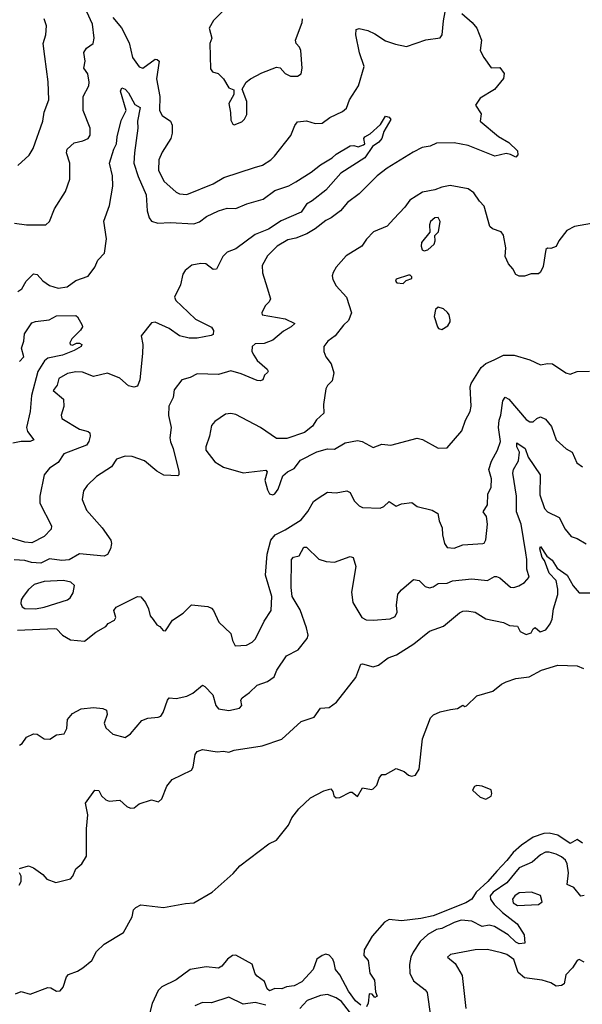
# Model space of a CAD drawing. Extents: x 1552294 to 1694791, y 811929 to 917222.
# Tile 129 of 256: x 1620356 to 1623554, y 823748 to 829340. Entities that reach past the tile are written whole.
import ezdxf

# ---------------------------------------------------------------- set-up
doc = ezdxf.new("R2010")
doc.units = 0

msp = doc.modelspace()

# ---------------------------------------------------------------- linework, layer by layer
at = {"layer": '0CON10XD'}
for points in [[(1620885, 829353.3), (1620935, 829294), (1620978.6, 829208.6), (1620996.1, 829126.1), (1621035, 829072.5), (1621055, 829066), (1621125, 829115.7), (1621136.7, 829115), (1621148.6, 829105), (1621133, 829005), (1621153.1, 828905), (1621149.5, 828825), (1621165, 828795.8), (1621213.7, 828763.7), (1621222.1, 828742.1), (1621222.2, 828695), (1621215.7, 828665), (1621165, 828588), (1621146.3, 828543.7), (1621145.5, 828485), (1621175, 828423.3), (1621245, 828361.1), (1621265, 828351.5), (1621305, 828348.2), (1621455, 828409.1), (1621516.2, 828445), (1621690.7, 828500.7), (1621735.5, 828514.5), (1621784, 828545), (1621804.3, 828565), (1621897.6, 828682.4), (1621920.2, 828739.8), (1621935, 828760.8), (1621985, 828766.4), (1622035, 828751.2), (1622075, 828753.6), (1622118.6, 828785), (1622190.9, 828819.1), (1622213, 828837), (1622229.4, 828885), (1622282.2, 828965), (1622314.5, 829075), (1622287.7, 829152.3), (1622267.1, 829255), (1622267.5, 829285), (1622285, 829290), (1622335, 829278.5), (1622375, 829260), (1622435, 829220), (1622490.9, 829200.9), (1622555, 829188.6), (1622665, 829225.7), (1622745, 829236.7), (1622757.5, 829255), (1622763.8, 829333.8), (1622780, 829415)], [(1621572.5, 829455), (1621458.2, 829335), (1621432.6, 829292.6), (1621448.6, 829235), (1621435.8, 829205), (1621441.2, 829061.2), (1621452.5, 829045), (1621484, 829034), (1621513.9, 829003.9), (1621543.6, 828953.6), (1621572.5, 828942.5), (1621573.8, 828915), (1621543.8, 828865), (1621553.9, 828813.9), (1621555, 828770), (1621566.4, 828746.4), (1621575, 828743.8), (1621618.8, 828761.2), (1621633.3, 828775), (1621647.3, 828802.7), (1621646, 828875), (1621620, 828945), (1621642.5, 828985), (1621666.7, 829005), (1621731.1, 829038.9), (1621815, 829070.5), (1621836.3, 829066.3), (1621864.4, 829035), (1621895, 829019.2), (1621935, 829020), (1621955, 829033.8), (1621962, 829065), (1621952.9, 829165), (1621945.6, 829185), (1621928, 829205), (1621922.5, 829225), (1621961.1, 829325), (1621963.1, 829345)], [(1622868.6, 829375), (1622927.5, 829325), (1622955, 829292.5), (1622980, 829225), (1622973.9, 829166.1), (1622994.3, 829125), (1623035, 829067.5), (1623085, 829068.8), (1623108.6, 829035), (1623105, 829006.7), (1623055, 828944.2), (1622973.3, 828895), (1622946.7, 828855), (1622978.8, 828805), (1622973.8, 828765), (1623077, 828677), (1623135, 828642.9), (1623184.4, 828595), (1623186.2, 828573.8), (1623175, 828558.8), (1623145, 828575.6), (1623120.9, 828580.9), (1623055.6, 828565.6), (1622905, 828625.7), (1622825, 828640.3), (1622725, 828640), (1622688, 828622), (1622642.5, 828615), (1622592.7, 828587.3), (1622445, 828497.8), (1622387.2, 828452.8), (1622285, 828350.8), (1622218.1, 828301.9), (1622178.5, 828255), (1622126.7, 828215), (1622095, 828199.6), (1622035, 828152.5), (1621988, 828125), (1621925, 828100), (1621880.2, 828089.8), (1621819.2, 828055), (1621765, 827999.2), (1621734.4, 827945), (1621735, 827902.5), (1621762.5, 827817.5), (1621781.2, 827755), (1621772.9, 827737.1), (1621751.2, 827715), (1621731.2, 827675), (1621733.8, 827665), (1621865, 827640.6), (1621920, 827615), (1621898.8, 827595), (1621855, 827571.1), (1621795, 827520.8), (1621745, 827501.6), (1621695, 827498.9), (1621677.1, 827485), (1621675.6, 827455.6), (1621685.7, 827435), (1621705.6, 827405), (1621762.5, 827355), (1621768, 827345), (1621764.1, 827335.9), (1621747.9, 827322.1), (1621737.5, 827295), (1621725, 827288.9), (1621705, 827290.7), (1621615, 827329.5), (1621555, 827345.4), (1621485, 827324.4), (1621365, 827328.6), (1621325, 827307.5), (1621276.7, 827295), (1621232.8, 827237.2), (1621228.6, 827195), (1621203.6, 827145), (1621201.7, 827091.7), (1621217.1, 827025), (1621210, 826965), (1621213.4, 826943.4), (1621228.2, 826905), (1621259.4, 826775), (1621261.2, 826755), (1621255, 826748.8), (1621175, 826753.5), (1621135, 826775.6), (1621065, 826835.6), (1620995, 826858.9), (1620955, 826862.3), (1620906.9, 826845), (1620878.3, 826801.7), (1620792, 826745), (1620738.6, 826695), (1620718, 826665), (1620710.6, 826615), (1620735.5, 826555), (1620824.5, 826455), (1620873.5, 826385), (1620877.3, 826365), (1620872.5, 826335), (1620855, 826302.5), (1620835, 826293.1), (1620695, 826305.9), (1620636.8, 826273.2), (1620595, 826268.9), (1620525, 826277.8), (1620475, 826253.3), (1620422.3, 826257.7), (1620385, 826269.7), (1620325, 826271.8)], [(1620326.1, 828183.9), (1620395, 828174.4), (1620505, 828176.2), (1620525.7, 828194.3), (1620553, 828267), (1620615.8, 828365), (1620640, 828435), (1620640.9, 828525), (1620622.5, 828585), (1620625, 828606), (1620665, 828641.9), (1620715, 828651.5), (1620744, 828665), (1620756.7, 828685), (1620755.6, 828725), (1620716, 828825), (1620716.5, 828905), (1620747.9, 828965), (1620750.8, 828985), (1620743.1, 829033.1), (1620721.1, 829065), (1620728.2, 829105), (1620720.8, 829155), (1620735, 829179.2), (1620772.5, 829205), (1620778.9, 829235), (1620768.9, 829315), (1620737.8, 829385)], [(1620345, 828512.5), (1620409.7, 828570.3), (1620431.7, 828608.3), (1620487.1, 828765), (1620494.4, 828815), (1620520.8, 828885), (1620516.8, 828986.8), (1620497.8, 829132.2), (1620488.8, 829205), (1620504.4, 829255), (1620508.9, 829305), (1620495.6, 829345)], [(1620345, 827795.8), (1620367.4, 827812.6), (1620393.1, 827855), (1620435, 827897.1), (1620455, 827893.5), (1620487.1, 827857.1), (1620525, 827830.4), (1620575, 827815.6), (1620625, 827823.1), (1620675, 827860), (1620745, 827883.1), (1620782.9, 827935), (1620800, 827975), (1620838.6, 828015), (1620850, 828095), (1620834.6, 828195.4), (1620867.1, 828285), (1620886, 828395), (1620884, 828454), (1620865.5, 828525.5), (1620890.7, 828605), (1620906.5, 828635), (1620909.1, 828675), (1620932.7, 828767.3), (1620960.8, 828825), (1620928, 828935), (1620936.4, 828953.6), (1620955, 828945.6), (1620975, 828924.3), (1621009.6, 828859.6), (1621041.1, 828841.1), (1621025.8, 828765), (1621028.1, 828725), (1621007.9, 828585), (1621005.3, 828525), (1621028.9, 828448.9), (1621074, 828345), (1621080.4, 828255), (1621091.8, 828215), (1621105, 828195.8), (1621140, 828185), (1621211.5, 828188.5), (1621345, 828181.2), (1621377.9, 828192.1), (1621417.9, 828222.1), (1621485, 828255.3), (1621535, 828270.8), (1621585, 828267.7), (1621646.2, 828293.8), (1621739.3, 828320.7), (1621805, 828370.3), (1621885, 828397.5), (1621925, 828418.8), (1622013.1, 828475), (1622065, 828516.2), (1622131.2, 828555), (1622155, 828577.5), (1622235, 828623.8), (1622255, 828626), (1622278.8, 828618.8), (1622310.6, 828629.4), (1622317.5, 828635), (1622312.5, 828665), (1622318, 828675), (1622348.6, 828691.4), (1622405.7, 828744.3), (1622435, 828792.5), (1622456.1, 828786.1), (1622465.8, 828774.2), (1622425.8, 828705), (1622413.3, 828665), (1622396.7, 828645), (1622360.5, 828619.5), (1622317.8, 828555), (1622180.6, 828469.4), (1622095, 828372.8), (1622018.6, 828311.4), (1621985, 828293.6), (1621955, 828247.1), (1621842.5, 828197.5), (1621769.7, 828150.3), (1621695, 828119.8), (1621585, 828039.3), (1621535, 828020.8), (1621510.4, 827995), (1621475, 827923.8), (1621455, 827922.5), (1621413.3, 827953.3), (1621385, 827956.4), (1621335, 827945.3), (1621296.7, 827915), (1621282.7, 827895), (1621268.9, 827835), (1621234.7, 827765), (1621243.8, 827745), (1621275, 827716), (1621355, 827640), (1621445, 827593.9), (1621458.2, 827575), (1621455, 827552.7), (1621444.2, 827545.8), (1621365, 827531.4), (1621318.1, 827531.9), (1621264.3, 827545), (1621205, 827587.3), (1621125, 827622.5), (1621105, 827619.5), (1621046.5, 827545), (1621055.6, 827495), (1621053.1, 827445), (1621039.1, 827295), (1621025, 827259.2), (1621005, 827252.7), (1620975, 827260.8), (1620925.8, 827305), (1620855, 827332.2), (1620775, 827314), (1620712.4, 827337.6), (1620675, 827339.5), (1620628.3, 827331.7), (1620577.5, 827302.5), (1620568, 827265), (1620546.2, 827235), (1620604.3, 827185), (1620606.2, 827143.8), (1620590.6, 827095), (1620596, 827075), (1620695, 827015.5), (1620745, 827002.2), (1620754.6, 826994.6), (1620756.6, 826975), (1620748.9, 826945), (1620735, 826924.4), (1620606.2, 826875), (1620575, 826825.8), (1620525, 826792.9), (1620494.5, 826755), (1620470, 826635), (1620470, 826595), (1620535.6, 826465), (1620534.2, 826445.8), (1620494.2, 826405), (1620425, 826370), (1620385, 826372.5), (1620285, 826403.5)], [(1623605, 828183.3), (1623510, 828165), (1623465, 828143.3), (1623420, 828085), (1623405, 828052.5), (1623375, 828041.2), (1623355, 828043.3), (1623346.7, 828035), (1623331.2, 827938.8), (1623315, 827906.7), (1623305, 827897.5), (1623262.3, 827897.7), (1623225, 827883.3), (1623195, 827883.3), (1623175, 827892.5), (1623158.8, 827925), (1623134.5, 827954.5), (1623114.3, 827995), (1623118.9, 828045), (1623105, 828116.7), (1623092.5, 828135), (1623042.8, 828152.8), (1623027.9, 828165), (1622995, 828281.2), (1622968.9, 828308.9), (1622937.9, 828357.9), (1622905, 828379.1), (1622802.1, 828397.9), (1622755, 828388.9), (1622715, 828373.2), (1622645, 828361.3), (1622573.1, 828315), (1622544.2, 828275), (1622481.5, 828208.5), (1622445, 828168.1), (1622366.2, 828135), (1622326.7, 828093.3), (1622301.2, 828055), (1622210.7, 827999.3), (1622154.5, 827935.5), (1622137.5, 827905), (1622132, 827885), (1622136, 827865), (1622155, 827828.8), (1622213.5, 827765), (1622242.5, 827675), (1622225, 827632), (1622196, 827605), (1622148.8, 827545), (1622106.7, 827515), (1622083.8, 827485), (1622083.8, 827455), (1622096.2, 827425), (1622126.2, 827385), (1622141.2, 827335), (1622131.7, 827288.3), (1622105, 827262.5), (1622095.9, 827244.1), (1622083.1, 827155), (1622083.8, 827105), (1622042.6, 827067.4), (1622019.1, 827030.9), (1621974.4, 826995.6), (1621875, 826961.5), (1621815, 826961.1), (1621724.6, 827024.6), (1621585, 827098.6), (1621555, 827104.3), (1621525, 827099.2), (1621465, 827057.5), (1621446, 827035), (1621434.5, 826975), (1621414.4, 826915), (1621414.4, 826895), (1621465, 826828.6), (1621515, 826799.2), (1621625, 826765.8), (1621755, 826782.5), (1621762.5, 826772.5), (1621750, 826725), (1621765, 826670), (1621775, 826647.5), (1621795, 826642.5)], [(1622655, 828027.5), (1622675, 828032.5), (1622711.2, 828065), (1622717.5, 828085), (1622716.1, 828113.9), (1622735.7, 828135), (1622745.8, 828195), (1622735, 828216.2), (1622715, 828215.7), (1622690, 828195), (1622684.5, 828175), (1622686.2, 828133.8), (1622640, 828075), (1622637.5, 828055), (1622643.6, 828033.6), (1622655, 828027.5)], [(1622535, 827842.5), (1622551.7, 827858.3), (1622585, 827870), (1622585, 827880), (1622575, 827890), (1622565, 827890), (1622495, 827866.7), (1622492.5, 827855), (1622500, 827845), (1622535, 827842.5)], [(1622755, 827581.2), (1622788.3, 827601.7), (1622803.3, 827625), (1622803.3, 827635), (1622796.7, 827665), (1622787.7, 827677.7), (1622765, 827697.5), (1622735, 827707.5), (1622720, 827695), (1622712, 827655), (1622730, 827595), (1622736.4, 827586.4), (1622755, 827581.2)], [(1620355, 827398.6), (1620380, 827425), (1620365.4, 827475), (1620378.8, 827515), (1620383.1, 827556.9), (1620425, 827618), (1620445, 827626), (1620523.4, 827636.6), (1620565, 827658.5), (1620675, 827660), (1620685, 827653.3), (1620711.2, 827605), (1620713.3, 827595), (1620702.3, 827577.7), (1620652.3, 827527.7), (1620640, 827505), (1620642.5, 827495), (1620655, 827492), (1620677.7, 827502.3), (1620695, 827502.5), (1620708.8, 827495), (1620706, 827485), (1620665, 827460.6), (1620598.8, 827435), (1620515, 827418.5), (1620497.2, 827402.8), (1620458.5, 827341.5), (1620423.3, 827205), (1620415.3, 827115.3), (1620394.7, 827025), (1620400.8, 827000.8), (1620435.7, 826955), (1620415, 826944.7), (1620365, 826944.7), (1620316.2, 826935)], [(1621795, 826642.5), (1621805, 826646.7), (1621825, 826674.2), (1621850.7, 826749.3), (1621877, 826773), (1621915, 826791.2), (1621951.4, 826838.6), (1622045, 826886.7), (1622105, 826902.9), (1622145, 826900.8), (1622205, 826936.7), (1622275, 826950.8), (1622302.5, 826945), (1622365, 826910.8), (1622415, 826930), (1622465, 826923.1), (1622615, 826962.9), (1622645.6, 826955.6), (1622735, 826906.2), (1622785, 826908.8), (1622869.2, 827005), (1622888.9, 827065), (1622916.4, 827115), (1622921.9, 827145), (1622915.4, 827255), (1622921.8, 827275), (1622979.5, 827365), (1623005, 827387.2), (1623052.1, 827407.9), (1623105, 827434.4), (1623165.9, 827435.9), (1623255, 827408), (1623315, 827380), (1623355, 827387.5), (1623385, 827385.7), (1623460.8, 827335), (1623485, 827327.7), (1623525, 827341.5), (1623593.9, 827343.9)], [(1620343.9, 825873.9), (1620555, 825883.3), (1620565, 825880), (1620598.6, 825845), (1620645, 825818.9), (1620725, 825811.2), (1620788.1, 825861.9), (1620845, 825894.2), (1620858.6, 825911.4), (1620895, 825930), (1620902.5, 825945), (1620890, 825985), (1620905, 826003.3), (1621025, 826064.2), (1621045, 826062), (1621070.9, 826030.9), (1621088, 825995), (1621096.7, 825955), (1621113.6, 825933.6), (1621135, 825902.5), (1621153, 825893), (1621171.7, 825871.7), (1621185, 825870), (1621225, 825930), (1621285, 825968.8), (1621332.5, 826017.5), (1621425, 826007.1), (1621445, 825998.1), (1621456.7, 825985), (1621488, 825918), (1621556, 825855), (1621564.6, 825815), (1621580.8, 825785), (1621645, 825788), (1621676.7, 825805), (1621696.5, 825823.5), (1621745.4, 825924.6), (1621785.5, 825985), (1621789.6, 826065), (1621752.5, 826185), (1621762.6, 826305), (1621783.1, 826385), (1621807.3, 826415), (1621865, 826442.3), (1621955, 826500), (1621993.6, 826546.4), (1622025, 826603.8), (1622052.5, 826622.5), (1622105, 826656), (1622155, 826653.5), (1622215, 826665.4), (1622234.2, 826655), (1622256.9, 826606.9), (1622285, 826580), (1622305, 826570.5), (1622405, 826566.5), (1622425.4, 826574.6), (1622455, 826604), (1622495, 826577.1), (1622525, 826590), (1622585, 826598), (1622615, 826575.5), (1622700, 826555), (1622733.3, 826535), (1622740, 826495), (1622757.5, 826455), (1622758.6, 826415), (1622770.5, 826365), (1622785, 826342.5), (1622825, 826338.6), (1622875, 826357.5), (1622987.5, 826365), (1622995, 826367.5), (1623005, 826386.7), (1623015.4, 826475.4), (1623009.1, 826519.1), (1622990, 826545), (1623014.4, 826585), (1623016.7, 826645), (1623036.2, 826685), (1623036.5, 826733.5), (1623022.7, 826785), (1623036.7, 826833.3), (1623070.6, 826895), (1623087.7, 826945), (1623077.8, 827025), (1623080.4, 827065), (1623090.8, 827095), (1623101.9, 827175), (1623115, 827195.7), (1623135, 827185.5), (1623235, 827070), (1623255, 827055.7), (1623275, 827057.1), (1623295, 827075.7), (1623315, 827084.2), (1623345, 827070.8), (1623379.1, 827029.1), (1623404.2, 826955), (1623462.1, 826902.1), (1623496.7, 826885), (1623522.7, 826822.7), (1623555, 826800)], [(1620355, 825220), (1620370.4, 825229.6), (1620394.1, 825265.9), (1620435, 825283.6), (1620455, 825281.8), (1620495, 825255.6), (1620526.8, 825253.2), (1620565, 825279.2), (1620609.4, 825285), (1620624.4, 825315), (1620627.1, 825365), (1620655, 825399.2), (1620705, 825426.7), (1620775, 825434.5), (1620828.8, 825428.8), (1620848.5, 825418.5), (1620853.6, 825395), (1620835.8, 825345), (1620845, 825318.8), (1620885, 825282.5), (1620955, 825263.8), (1620985, 825284.2), (1621049.1, 825360.9), (1621085, 825373.8), (1621142, 825378), (1621157.7, 825385), (1621170.8, 825405), (1621195, 825475.8), (1621205, 825488), (1621245, 825485.6), (1621305, 825498.5), (1621340.6, 825515), (1621395, 825561.2), (1621407.5, 825552.5), (1621454.4, 825505), (1621471.1, 825445), (1621485, 825426.5), (1621545, 825417.2), (1621605, 825430), (1621617.7, 825445), (1621612.1, 825475), (1621620.6, 825489.4), (1621661.9, 825518.1), (1621705, 825560.9), (1621765, 825581.1), (1621802.1, 825607.9), (1621817.1, 825645), (1621873, 825727), (1621938.3, 825761.7), (1621990, 825825), (1621995.4, 825845), (1621986.7, 825886.7), (1621949.5, 825989.5), (1621904.7, 826065), (1621898.8, 826115), (1621900, 826275), (1621912.1, 826287.9), (1621944.2, 826295.8), (1621970, 826345), (1621985.8, 826345), (1622056.8, 826276.8), (1622097.7, 826262.3), (1622145, 826259.2), (1622235, 826291.5), (1622250.9, 826285), (1622267.1, 826235), (1622241.8, 826088.2), (1622249.6, 826029.6), (1622300, 825945), (1622325, 825932.2), (1622365, 825930.6), (1622462.4, 825937.6), (1622489.2, 825950.8), (1622500.8, 825975), (1622497.7, 826015), (1622505, 826077.5), (1622525, 826103.1), (1622595, 826160), (1622626.7, 826155), (1622660.8, 826120.8), (1622684.2, 826114.2), (1622705, 826119.5), (1622735, 826138.1), (1622785, 826139.6), (1622815, 826152.5), (1622925, 826163.8), (1623014.6, 826155.4), (1623055, 826178.1), (1623065, 826178.1), (1623085, 826170.9), (1623145, 826117.8), (1623165, 826115.6), (1623193.3, 826125), (1623225, 826142.9), (1623250.8, 826175), (1623238.9, 826218.9), (1623238.8, 826275), (1623231.7, 826311.7), (1623205.9, 826475), (1623180.3, 826545), (1623179.7, 826635), (1623157.9, 826765), (1623162.1, 826785), (1623190.4, 826835), (1623196.2, 826885), (1623181, 826915), (1623182.3, 826937.7), (1623228.8, 826905), (1623245.3, 826855), (1623313.3, 826755), (1623312.4, 826642.4), (1623338.5, 826565), (1623355.8, 826545), (1623422.6, 826512.6), (1623456.3, 826446.3), (1623490, 826405), (1623523.6, 826393.6), (1623576.1, 826363.9)], [(1620355, 824520), (1620405, 824534), (1620435, 824523.8), (1620486.7, 824485), (1620509.3, 824459.3), (1620560.7, 824440.7), (1620645, 824460), (1620657.5, 824475), (1620675, 824516.7), (1620708, 824545), (1620735, 824590), (1620736.1, 824743.9), (1620742.9, 824825), (1620729.3, 824890.7), (1620783.3, 824965), (1620805, 824963.3), (1620821.2, 824931.2), (1620845, 824908.8), (1620865, 824901.2), (1620925, 824908), (1620965, 824870.8), (1620985, 824862.2), (1621006.2, 824863.8), (1621035, 824886.2), (1621105, 824910), (1621145, 824897.5), (1621164.3, 824915), (1621192.3, 824987.7), (1621222.5, 825025), (1621331.4, 825078.6), (1621342, 825095), (1621353, 825167), (1621365, 825183.8), (1621395, 825195.7), (1621477.5, 825182.5), (1621515, 825185.4), (1621545, 825180), (1621575, 825191.9), (1621734.6, 825215.4), (1621846.4, 825253.6), (1621955, 825354.3), (1622030.3, 825379.7), (1622065, 825430), (1622115, 825433.8), (1622156.2, 825465), (1622266.7, 825605), (1622295, 825680), (1622305, 825682.5), (1622365, 825665.6), (1622396, 825674), (1622450, 825715), (1622497.6, 825732.4), (1622595.8, 825795), (1622685, 825866.9), (1622764, 825895), (1622855, 825970.9), (1622875, 825981.8), (1622897, 825983), (1622943.8, 825975), (1623005, 825937.1), (1623105, 825916.7), (1623139.7, 825899.7), (1623185, 825896.2), (1623201.2, 825865), (1623235, 825849.1), (1623262.1, 825857.9), (1623275, 825881.4), (1623285, 825887.3), (1623313.6, 825863.6), (1623345.8, 825875), (1623371.5, 825908.5), (1623381.8, 825935), (1623390.4, 825995), (1623414.7, 826075), (1623414.2, 826105), (1623405.3, 826155), (1623365, 826196.1), (1623337.9, 826267.9), (1623324.8, 826285), (1623311.8, 826335), (1623315, 826348.1), (1623352.6, 826292.6), (1623381.5, 826271.5), (1623410.9, 826225), (1623468.1, 826185), (1623502.5, 826125), (1623535, 826086), (1623625, 826085.8)], [(1620445, 825994), (1620495, 826003.4), (1620628, 826045), (1620643.1, 826056.9), (1620660.6, 826085), (1620667.6, 826127.6), (1620646.6, 826146.6), (1620605, 826155.3), (1620495, 826149.2), (1620437.7, 826132.3), (1620405.4, 826104.6), (1620375.7, 826065), (1620364.4, 826045), (1620363.1, 826025), (1620370, 826005), (1620385, 825995.7), (1620445, 825994)], [(1620332.7, 823807.3), (1620365, 823821.2), (1620415, 823805.8), (1620515, 823843.3), (1620532.5, 823842.5), (1620565, 823823.3), (1620585, 823824), (1620603.3, 823845), (1620622.5, 823905), (1620632.3, 823917.7), (1620685, 823936.9), (1620713.8, 823955), (1620765, 823996.9), (1620792.2, 824047.8), (1620835, 824088.7), (1620945.5, 824155), (1620994.5, 824245), (1621003.1, 824285), (1621015, 824297.1), (1621045, 824313.3), (1621173, 824297), (1621298.7, 824321.3), (1621346.4, 824323.6), (1621450, 824385), (1621569.7, 824490.3), (1621606.2, 824535), (1621771.1, 824658.9), (1621815, 824681.2), (1621883.8, 824765), (1621902.7, 824807.3), (1621942.1, 824857.9), (1622008.8, 824921.2), (1622085, 824961.2), (1622125, 824971.2), (1622135, 824957.5), (1622141.3, 824931.3), (1622155, 824920), (1622175, 824922.5), (1622235, 824952.5), (1622245, 824952.5), (1622275, 824927.5), (1622305, 824977.5), (1622355, 824967.5), (1622365, 824972.5), (1622385, 824992.5), (1622398.3, 825031.7), (1622415, 825052.5), (1622435, 825053.3), (1622495, 825087.5), (1622540.7, 825070.7), (1622565, 825050), (1622583.6, 825043.6), (1622605, 825050), (1622625.9, 825084.1), (1622644.3, 825255.7), (1622690, 825375), (1622707.3, 825392.7), (1622745, 825408.8), (1622805, 825423.3), (1622845, 825427.5), (1622875, 825447.5), (1622885, 825440), (1622895, 825442.5), (1622955, 825500), (1623045, 825527.5), (1623095, 825566.2), (1623121.2, 825578.8), (1623175, 825599.2), (1623252.3, 825607.7), (1623322.5, 825645), (1623415, 825673.8), (1623525, 825670), (1623560, 825655)], [(1623005, 824913.8), (1623035, 824930), (1623040, 824945), (1623036.4, 824966.4), (1622985, 824987.5), (1622955, 824990), (1622940, 824985), (1622930, 824965), (1622973.9, 824923.9), (1623005, 824913.8)], [(1623555, 824664), (1623525, 824683.3), (1623485, 824662), (1623415, 824707.8), (1623365, 824720), (1623335, 824718.1), (1623275, 824696.9), (1623208.2, 824651.8), (1623159.7, 824610.3), (1623125.4, 824565), (1623067.3, 824505), (1623017.2, 824445), (1622950, 824385), (1622925, 824346), (1622891.2, 824325), (1622705, 824250), (1622636, 824235), (1622525, 824222.6), (1622455, 824229.2), (1622428.6, 824215), (1622359.2, 824135), (1622313.1, 824056.9), (1622311.8, 824025), (1622337.3, 823997.3), (1622345.5, 823925), (1622372.7, 823885), (1622378, 823818), (1622387.8, 823795), (1622375, 823786.7), (1622360, 823805), (1622341.7, 823808.3), (1622336.4, 823753.6), (1622327, 823733)], [(1623565, 824366.2), (1623545, 824362.9), (1623505, 824411.1), (1623468.2, 824428.2), (1623475.7, 824495.7), (1623468.1, 824545), (1623457.4, 824567.4), (1623435, 824586.4), (1623405, 824600.3), (1623365, 824612.8), (1623345, 824611.6), (1623315, 824596.9), (1623269.5, 824555), (1623195, 824522.4), (1623125, 824438.1), (1623047.6, 824385), (1623030.5, 824365), (1623032, 824345), (1623052, 824315), (1623099.4, 824269.4), (1623183.8, 824205), (1623222.6, 824142.6), (1623226.2, 824095), (1623195, 824091.5), (1623175, 824101.4), (1623132.5, 824142.5), (1623055, 824190), (1623025, 824197.6), (1622985, 824189.8), (1622925, 824219.6), (1622865, 824225.7), (1622825, 824213.2), (1622755, 824179.1), (1622725, 824172.6), (1622674.8, 824145.2), (1622632.5, 824105), (1622592.7, 824045), (1622579.6, 824015), (1622571.8, 823975), (1622573.8, 823925), (1622595, 823880.6), (1622660.2, 823830.2), (1622671.1, 823815), (1622690.2, 823680.2)], [(1620353.3, 824425), (1620363.3, 824445), (1620363.3, 824475), (1620353.9, 824493.9)], [(1623185, 824308.5), (1623305, 824314.4), (1623325, 824330), (1623315.9, 824365.9), (1623265.5, 824385.5), (1623195, 824380.9), (1623169.5, 824365), (1623157.3, 824345), (1623161.5, 824325), (1623185, 824308.5)], [(1623565, 823988), (1623535, 824002.5), (1623525, 823997.5), (1623498, 823955), (1623460, 823915), (1623450.8, 823865), (1623436, 823854), (1623405, 823851.6), (1623375, 823869.1), (1623325, 823884.6), (1623225, 823898.1), (1623188.2, 823928.2), (1623165, 824002.7), (1623125, 824030.4), (1623095, 824041.2), (1623015, 824058.5), (1622945, 824057.8), (1622805, 824030), (1622786.7, 824015), (1622830.2, 823980.2), (1622870.8, 823910.8), (1622892.2, 823725)], [(1622295, 823743.8), (1622265, 823766.9), (1622225, 823823.1), (1622175.9, 823915.9), (1622151.2, 823945), (1622143.1, 823983.1), (1622135.3, 824005), (1622115, 824026.6), (1622095, 824032.1), (1622074.5, 824025.5), (1622045.3, 824005), (1622024.4, 823945), (1621958.9, 823875), (1621915, 823852.9), (1621872.9, 823847.1), (1621845, 823836), (1621805, 823838), (1621775, 823823.8), (1621762.7, 823835), (1621746.8, 823876.8), (1621705, 823907.1), (1621695, 823921.4), (1621676.4, 823976.4), (1621585, 824027.3), (1621566, 824025), (1621536, 824005), (1621503.8, 823965), (1621485, 823952.5), (1621415, 823960), (1621323.8, 823946.2), (1621245, 823887.1), (1621163, 823847), (1621143, 823827), (1621107.9, 823752.1), (1621088.3, 823671.7)], [(1621755, 823743.5), (1621695, 823759.1), (1621625, 823748.6), (1621545, 823789.3), (1621445, 823755.9), (1621395, 823758.5), (1621350.9, 823739.2)], [(1622275, 823646.6), (1622185, 823764.2), (1622155, 823784.1), (1622105, 823804.5), (1622065, 823797.5), (1621990.5, 823769.5), (1621947.3, 823725)]]:
    msp.add_lwpolyline(points, dxfattribs=at)

doc.saveas('drawing.dxf')
